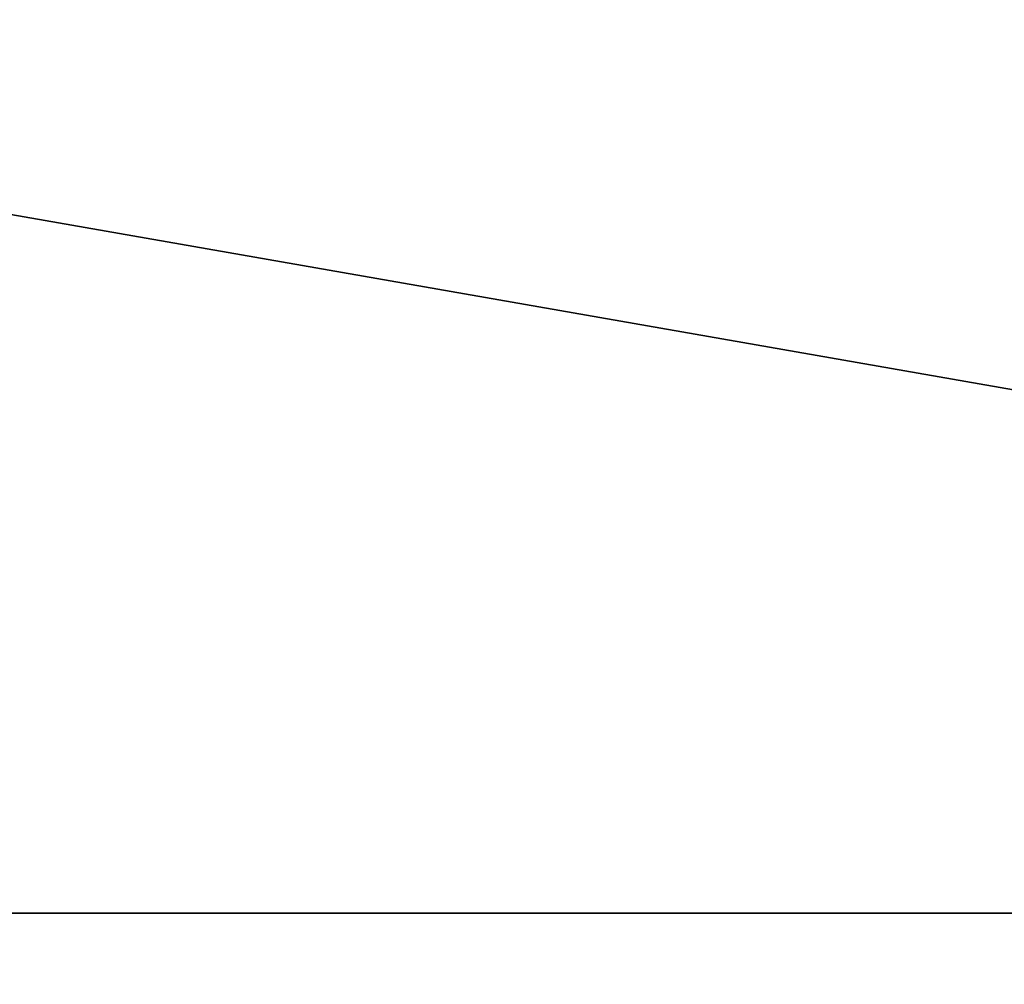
# Model space of a CAD drawing. Extents: x 0 to 35.8, y 0 to 27.5.
# Tile 104 of 256: x 20.879 to 21.545, y 1.638 to 2.29. Entities that reach past the tile are written whole.
import ezdxf

# ---------------------------------------------------------------- set-up
doc = ezdxf.new("R2010")
doc.units = 0
doc.header["$MEASUREMENT"] = 0
doc.layers.get('0').update_dxf_attribs({"color": 13, "linetype": 'CONTINUOUS'})
doc.layers.add('RGM8058UC_-_BODY', color=252, linetype='CONTINUOUS')

# ---------------------------------------------------------------- blocks, each defined once
blk = doc.blocks.new('RGM8658UC_TRADECAD_V06_DXF')
at = {"layer": 'RGM8058UC_-_BODY', "color": 0}
for p, q in [((23.5753, 1.6858), (12.2007, 1.6858)), ((12.2007, 1.6858, 5.9479), (23.5753, 1.6858, 5.9479)), ((12.2007, 1.6858, 5.9479), (23.5753, 1.6858, 5.9479)), ((23.5753, 1.6858, 7.4867), (12.2007, 1.6858, 7.4867)), ((23.5753, 1.6858, 7.4867), (12.2007, 1.6858, 7.4867)), ((23.5753, 1.6858), (12.2007, 1.6858))]:
    blk.add_line(p, q, dxfattribs=at)
at = {"layer": 'RGM8058UC_-_BODY', "color": 252}
mesh = blk.add_polyface(dxfattribs=at)
corners = [(23.5753, 3.6756, 7.4867), (12.2007, 1.6858, 7.4867), (12.2007, 3.6756, 7.4867), (23.5753, 1.6858, 7.4867)]
mesh.append_faces([[corners[k] for k in face] for face in [(0, 1, 2), (1, 0, 3)]], dxfattribs={"vtx0": -1, "color": 252})
mesh = blk.add_polyface(dxfattribs=at)
corners = [(23.5753, 1.6858), (12.2007, 3.6756), (12.2007, 1.6858), (23.5753, 3.6756)]
mesh.append_faces([[corners[k] for k in face] for face in [(0, 1, 2), (1, 0, 3)]], dxfattribs={"vtx0": -1, "color": 252})
mesh = blk.add_polyface(dxfattribs=at)
corners = [(12.2007, 1.6858, 5.9479), (23.5753, 1.6858), (12.2007, 1.6858), (23.5753, 1.6858, 5.9479)]
mesh.append_faces([[corners[k] for k in face] for face in [(0, 1, 2), (1, 0, 3)]], dxfattribs={"vtx0": -1, "color": 252})
mesh = blk.add_polyface(dxfattribs=at)
corners = [(23.5753, 0.9231, 5.9479), (12.2007, 1.6858, 5.9479), (12.2007, 0.9231, 5.9479), (23.5753, 1.6858, 5.9479)]
mesh.append_faces([[corners[k] for k in face] for face in [(0, 1, 2), (1, 0, 3)]], dxfattribs={"vtx0": -1, "color": 252})
mesh = blk.add_polyface(dxfattribs=at)
corners = [(23.5753, 1.6858, 7.4867), (12.2007, 0.9231, 7.4867), (12.2007, 1.6858, 7.4867), (23.5753, 0.9231, 7.4867)]
mesh.append_faces([[corners[k] for k in face] for face in [(0, 1, 2), (1, 0, 3)]], dxfattribs={"vtx0": -1, "color": 252})

msp = doc.modelspace()

# ---------------------------------------------------------------- block references
at = {"color": 0}
msp.add_blockref('RGM8658UC_TRADECAD_V06_DXF', (0, 0), dxfattribs=at)

doc.saveas('drawing.dxf')
